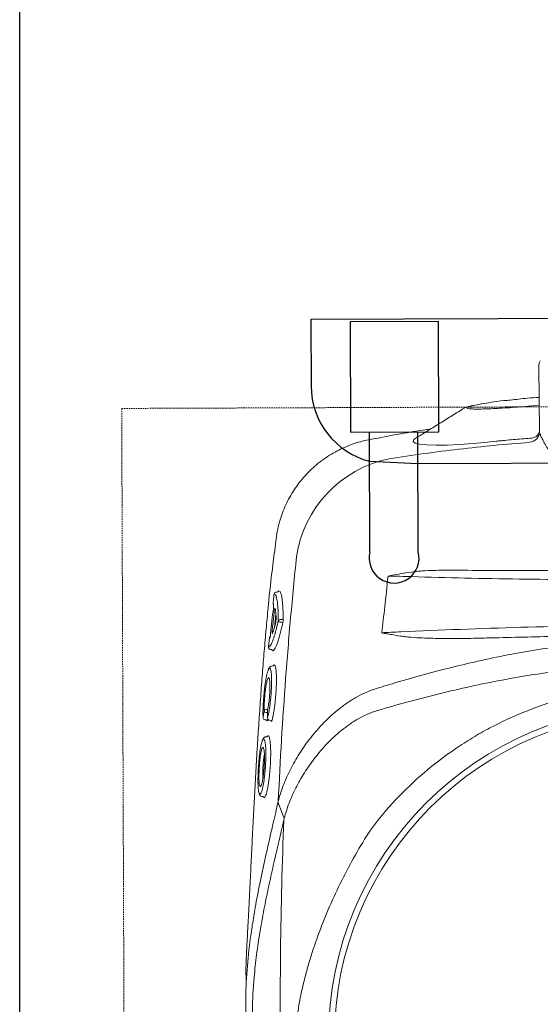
# Model space of a CAD drawing. Header units: inches. Extents: x 1703 to 137267, y -37098 to 14102.
# Tile 98 of 139: x 93651 to 93818, y 7803 to 8118. Entities that reach past the tile are written whole.
import ezdxf

# ---------------------------------------------------------------- set-up
doc = ezdxf.new("R2010")
doc.units = ezdxf.units.IN
doc.header["$MEASUREMENT"] = 0
doc.linetypes.add('11aa1PB-bd$0$11aa1PB-af$0$TRATTEGGIATA', pattern=[0.75, 0.5, -0.25])
doc.layers.add('CKD Equipments', color=252, linetype='Continuous', lineweight=0)
doc.layers.add('FAINTEQUIP', color=252, linetype='Continuous', lineweight=0)
doc.layers.add('elevation line', color=1, linetype='Continuous')
doc.layers.add('EQUIPMENT', color=1, linetype='Continuous')

# ---------------------------------------------------------------- blocks, each defined once
blk = doc.blocks.new('G$C62143A14')
at = {"linetype": 'Continuous', "lineweight": 0}
for p, q in [((133.76, 441.62), (133.99, 420.82)), ((113.93, 429.31), (112.94, 429.15)), ((130.32, 428.9), (133.9, 429.19)), ((79.21, 418.06), (79.21, 418.06)), ((49.55, 386.51), (49, 381.81)), ((49.57, 386.5), (49.57, 386.51)), ((49.39, 369.29), (49.5, 369.31)), ((50.37, 369.67), (50.78, 369.47)), ((48.88, 368.7), (48.87, 368.69)), ((49.44, 362.37), (48.95, 357.79)), ((50.85, 360.49), (51.48, 360.49)), ((51.33, 359.64), (50.86, 359.63)), ((47.71, 350.93), (47.62, 350.94)), ((47.68, 350.93), (48.05, 350.9)), ((48.57, 345.63), (48.03, 345.57)), ((45.34, 329.13), (45.33, 329.04)), ((45.95, 328.38), (46.32, 328.34)), ((46.82, 328.73), (46.75, 328.33)), ((46.79, 328.96), (46.78, 328.89)), ((47.41, 328.22), (47.77, 328.17)), ((46.65, 322.92), (46.12, 322.87)), ((44.97, 303.8), (45.36, 303.77)), ((45.65, 303.41), (45.51, 303.55)), ((45.8, 303.47), (45.65, 303.41)), ((49.57, 299.48), (50.21, 302.26))]:
    blk.add_line(p, q, dxfattribs=at)
at = {"linetype": 'Continuous', "lineweight": 0, "flags": 128}
for points in [[(94.26, 418.59), (93.66, 418.2), (93.46, 417.59), (94.13, 417.09), (95.62, 416.73), (97.89, 416.49), (100.81, 416.39), (104.33, 416.43), (108.32, 416.6), (112.67, 416.91), (116.39, 417.25), (120.19, 417.68), (120.19, 417.68), (120.19, 417.68)], [(50.36, 301.27), (50.36, 301.27), (50.36, 301.27)], [(51.87, 297.29), (51.12, 299.29), (50.37, 301.26)]]:
    blk.add_lwpolyline(points, dxfattribs=at)
at = {"linetype": 'Continuous', "lineweight": 0}
for radius in [106.93, 105]:
    blk.add_circle((173.18, 226), radius, dxfattribs=at)
for centre, radius, start, end in [((137.26, 441.66), 3.5, 149.6525, 180.6162), ((130.52, 420.79), 3.47, 274.6644, 0.6066), ((131.16, 421.56), 2.92, 266.0995, 345.287), ((93.4, 375.11), 37.74, 101.688, 171.5562), ((49.57, 368.62), 0.7, 105.1816, 173.5015), ((49.57, 368.62), 0.695, 105.2693, 173.8356), ((49.23, 365.55), 0.7, 173.3804, 218.7703), ((50.81, 359.83), 0.662, 86.742, 152.268), ((50.9, 360.34), 0.71, 196.8739, 266.2326), ((51.49, 360.82), 0.331, 266.795, 332.1856), ((51.31, 359.28), 0.355, 16.969, 86.1806), ((48.04, 354.42), 0.696, 128.4109, 174.5774), ((47.76, 351.62), 0.697, 174.0499, 258.4519), ((46.34, 331.01), 0.662, 90.4906, 162.5797), ((46.03, 329.07), 0.7, 182.9235, 263.468), ((46.36, 331.4), 0.685, 195.9711, 268.143), ((47.48, 328.91), 0.7, 181.8037, 263.5226)]:
    blk.add_arc(centre, radius, start, end, dxfattribs=at)
for points, knots in [([(124.61, 430.86), (123.92, 430.81), (120.23, 430.56), (116.76, 429.87), (113.93, 429.31)], [0, 0, 0, 0, 0.187713, 1, 1, 1, 1]), ([(133.87, 431.73), (132.61, 431.65), (129.52, 431.46), (126.44, 431.07), (124.61, 430.84)], [0, 0, 0, 0, 0.406128, 1, 1, 1, 1]), ([(109.39, 428.05), (108.12, 427.23), (105.58, 425.64), (101.69, 423.22), (97.89, 420.88), (95.41, 419.35), (94.24, 418.63)], [0, 0, 0, 0, 0.253353, 0.510138, 0.769176, 1, 1, 1, 1]), ([(112.72, 429.1), (112.54, 429.08), (112.03, 428.98), (111.21, 428.78), (110.45, 428.55), (109.86, 428.32), (109.52, 428.12), (109.39, 428.05)], [0, 0, 0, 0, 0.100787, 0.407598, 0.731303, 0.895894, 1, 1, 1, 1]), ([(112.94, 429.15), (112.46, 429.05), (111.51, 428.84), (110.75, 428.57), (110.53, 428.34), (110.88, 428.16), (111.82, 428.04), (113.29, 427.99), (115.28, 427.99), (117.7, 428.06), (120.5, 428.19), (123.59, 428.37), (126.9, 428.61), (129.18, 428.8), (130.32, 428.9)], [0, 0, 0, 0, 0.082617, 0.165235, 0.248974, 0.332713, 0.416293, 0.499873, 0.583402, 0.66693, 0.750192, 0.833453, 0.916727, 1, 1, 1, 1]), ([(99.02, 421.57), (97.86, 421.41), (91.22, 420.48), (84.64, 419.17), (79.21, 418.1)], [0, 0, 0, 0, 0.174606, 1, 1, 1, 1]), ([(133.99, 420.82), (134, 420.37), (134.2, 419.77), (134.72, 418.63), (134.93, 418.21), (135.3, 417.53), (135.44, 417.29), (135.72, 416.8), (135.87, 416.55), (136.64, 415.25), (137.37, 414.09), (138.58, 412.21), (139, 411.55), (139.88, 410.19), (140.34, 409.49), (141.72, 407.33), (142.68, 405.82), (144.62, 402.65), (145.6, 400.98), (147.49, 397.46), (148.39, 395.64), (149.56, 392.78), (149.93, 391.81), (150.58, 389.81), (150.87, 388.79), (151.1, 387.73)], [0, 0, 0, 0, 0.125, 0.125, 0.1875, 0.1875, 0.21875, 0.21875, 0.25, 0.25, 0.375, 0.375, 0.4375, 0.4375, 0.5, 0.5, 0.625, 0.625, 0.75, 0.75, 0.875, 0.875, 0.9375, 0.9375, 1, 1, 1, 1]), ([(79.19, 418.13), (79.18, 418.13), (78.27, 417.99), (76.52, 417.53), (73.94, 416.74), (71.43, 415.74), (68.99, 414.57), (66.56, 413.17), (64.18, 411.55), (61.88, 409.7), (59.76, 407.69), (57.83, 405.55), (56.09, 403.3), (54.54, 400.95), (53.19, 398.52), (52.04, 396.03), (51.09, 393.49), (50.34, 390.91), (49.81, 388.58), (49.62, 387.11), (49.54, 386.51)], [0, 0, 0, 0, 0.001134, 0.05921, 0.117416, 0.175724, 0.234114, 0.292568, 0.357035, 0.420781, 0.483687, 0.545808, 0.607185, 0.667848, 0.727816, 0.787098, 0.845698, 0.903609, 0.960817, 1, 1, 1, 1]), ([(85.76, 412.06), (89.48, 412.63), (96.91, 413.75), (108.15, 415.16), (119.44, 416.38), (127.01, 417.01), (130.8, 417.33)], [0, 0, 0, 0, 0.249615, 0.499229, 0.749615, 1, 1, 1, 1]), ([(120.19, 417.68), (120.42, 417.7), (120.64, 417.73), (121.09, 417.77), (121.76, 417.84), (123.33, 417.99), (124.68, 418.11), (127.37, 418.36), (129.17, 418.51), (130.97, 418.65)], [0, 0, 0, 0, 0.0625, 0.0625, 0.125, 0.25, 0.5, 0.5, 1, 1, 1, 1]), ([(120.19, 417.68), (120.19, 417.68), (120.19, 417.68), (120.19, 417.68), (120.19, 417.68), (120.19, 417.68), (120.19, 417.68)], [0.00000000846, 0.00000000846, 0.00000000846, 0.00000000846, 0.000000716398, 0.000000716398, 0.000000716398, 0.000001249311, 0.000001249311, 0.000001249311, 0.000001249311]), ([(120.19, 417.68), (120.19, 417.68), (120.19, 417.68), (120.19, 417.68), (120.19, 417.68), (120.19, 417.68)], [0, 0, 0, 0, 0.051824, 0.658198, 1, 1, 1, 1]), ([(48.93, 381.81), (48.6, 379.21), (47.9, 373.59), (47.04, 365.37), (46.3, 357.46), (45.69, 350.42), (45.11, 343.22), (44.57, 335.88), (44.05, 328.44), (43.55, 320.81), (43.08, 313.03), (42.64, 305.12), (42.26, 298.03), (41.95, 291.8), (41.68, 286.4), (41.42, 281.01), (41.15, 275.42), (40.92, 270.71), (40.72, 266.92), (40.56, 263.77), (40.38, 260.45), (40.21, 257.38), (40.08, 254.83), (39.98, 252.7), (39.9, 250.79), (39.84, 248.9), (39.83, 247.83), (39.91, 243.32)], [0, 0, 0, 0, 0.063316, 0.137046, 0.187379, 0.237747, 0.288072, 0.337874, 0.387718, 0.437523, 0.488782, 0.540075, 0.591317, 0.625909, 0.660493, 0.695746, 0.730982, 0.771161, 0.791716, 0.812265, 0.841912, 0.872106, 0.896195, 0.920292, 0.944907, 0.969526, 1, 1, 1, 1]), ([(50.21, 302.26), (50.81, 315.39), (51.6, 328.49), (53.06, 348.08), (53.59, 354.61), (54.76, 367.64), (55.39, 374.15), (56.07, 380.65)], [0, 0, 0, 0, 0.5, 0.5, 0.75, 0.75, 1, 1, 1, 1]), ([(92.96, 375.75), (93.53, 375.83), (94.1, 375.9), (95.25, 376.01), (95.82, 376.05), (97.55, 376.17), (98.7, 376.22), (102.15, 376.32), (104.46, 376.33), (106.77, 376.32)], [0, 0, 0, 0, 0.125, 0.125, 0.25, 0.25, 0.5, 0.5, 1, 1, 1, 1]), ([(106.77, 376.32), (114.3, 376.26), (121.85, 376.22), (136.97, 376.2), (144.55, 376.21), (152.13, 376.25)], [0, 0, 0, 0, 0.5, 0.5, 1, 1, 1, 1]), ([(162.82, 373.38), (156.9, 373.34), (151, 373.33), (139.22, 373.37), (133.34, 373.42), (121.64, 373.56), (115.82, 373.67), (104.29, 373.93), (98.57, 374.08), (92.89, 374.27)], [0, 0, 0, 0, 0.25, 0.25, 0.5, 0.5, 0.75, 0.75, 1, 1, 1, 1]), ([(50.1, 369.38), (50.05, 369.37), (49.84, 369.35), (49.64, 369.33), (49.5, 369.31)], [0, 0, 0, 0, 0.205831, 1, 1, 1, 1]), ([(50.29, 369.5), (50.29, 369.5), (50.29, 369.5), (50.29, 369.49), (50.28, 369.48), (50.23, 369.43), (50.15, 369.38), (50.1, 369.38), (50.1, 369.38)], [0, 0, 0, 0, 0.014276, 0.209132, 0.380371, 0.579352, 0.841929, 1, 1, 1, 1]), ([(50.29, 369.5), (50.3, 369.54), (50.33, 369.64), (50.35, 369.66), (50.37, 369.67)], [0, 0, 0, 0, 0.370215, 1, 1, 1, 1]), ([(50.78, 369.47), (50.91, 369.23), (51.16, 368.75), (51.45, 367.18), (51.6, 365.66), (51.7, 364.15), (51.76, 362.77), (51.78, 361.37), (51.79, 360.67)], [0, 0, 0, 0, 0.21968, 0.439192, 0.658685, 0.696773, 0.849384, 1, 1, 1, 1]), ([(48.88, 368.7), (48.82, 368.23), (48.77, 367.77), (48.72, 367.3), (48.66, 366.75), (48.59, 366.19), (48.53, 365.63)], [0, 0, 0, 0, 0.002, 0.002, 0.002, 0.004411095, 0.004411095, 0.004411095, 0.004411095]), ([(49.6, 367.67), (49.59, 367.74), (49.53, 368), (49.39, 368.32), (49.17, 368.7), (48.97, 368.7), (48.88, 368.7)], [0, 0, 0, 0, 0.074197, 0.28708, 0.641001, 1, 1, 1, 1]), ([(50.22, 360.13), (50.21, 360.96), (50.19, 362.64), (50.06, 364.8), (49.87, 366.58), (49.69, 367.32), (49.6, 367.67)], [0, 0, 0, 0, 0.240852, 0.487107, 0.75984, 1, 1, 1, 1]), ([(48.64, 365.54), (48.66, 365.53), (48.67, 365.47), (48.69, 365.36), (48.69, 365.31), (48.69, 365.21), (48.69, 365.15), (48.69, 365.02), (48.69, 364.96), (48.68, 364.81), (48.68, 364.74), (48.66, 364.5), (48.65, 364.33), (48.63, 364.16)], [0, 0, 0, 0, 0.25, 0.25, 0.375, 0.375, 0.5, 0.5, 0.625, 0.625, 0.75, 0.75, 1, 1, 1, 1]), ([(48.84, 362.72), (48.86, 362.83), (48.87, 362.94), (48.9, 363.16), (48.92, 363.26), (48.95, 363.45), (48.97, 363.55), (49.01, 363.71), (49.02, 363.78), (49.08, 363.96), (49.11, 364.04), (49.16, 364.08), (49.17, 364.08), (49.2, 364.05), (49.21, 364.03), (49.21, 363.99)], [0, 0, 0, 0, 0.125, 0.125, 0.25, 0.25, 0.375, 0.375, 0.5, 0.5, 0.75, 0.75, 0.875, 0.875, 1, 1, 1, 1]), ([(49.21, 363.99), (49.25, 363.83), (49.29, 363.65), (49.35, 363.26), (49.38, 363.04), (49.45, 362.33), (49.49, 361.79), (49.52, 361.18)], [0, 0, 0, 0, 0.25, 0.25, 0.5, 0.5, 1, 1, 1, 1]), ([(48.01, 352.76), (48.15, 353.07), (48.49, 353.78), (49.05, 355.5), (49.64, 357.64), (50.03, 359.3), (50.22, 360.13)], [0, 0, 0, 0, 0.220226, 0.504612, 0.749666, 1, 1, 1, 1]), ([(48.27, 357.44), (48.32, 357.9), (48.37, 358.37), (48.42, 358.83), (48.56, 360.13), (48.7, 361.42), (48.84, 362.72)], [0, 0, 0, 0, 0.002, 0.002, 0.002, 0.00758254, 0.00758254, 0.00758254, 0.00758254]), ([(49.52, 361.18), (49.52, 361.11), (49.52, 361.04), (49.52, 360.88), (49.52, 360.79), (49.51, 360.61), (49.5, 360.52), (49.49, 360.32), (49.48, 360.23), (49.46, 360.03), (49.45, 359.93), (49.42, 359.74), (49.41, 359.64), (49.38, 359.46), (49.36, 359.38), (49.33, 359.22), (49.31, 359.14), (49.3, 359.08)], [0, 0, 0, 0, 0.125, 0.125, 0.25, 0.25, 0.375, 0.375, 0.5, 0.5, 0.625, 0.625, 0.75, 0.75, 0.875, 0.875, 1, 1, 1, 1]), ([(51.79, 360.67), (51.79, 360.58), (51.79, 360.47), (51.77, 360.25), (51.76, 360.14), (51.74, 359.91), (51.72, 359.79), (51.69, 359.58), (51.67, 359.48), (51.65, 359.39)], [0, 0, 0, 0, 0.25, 0.25, 0.5, 0.5, 0.75, 0.75, 1, 1, 1, 1]), ([(48.36, 356.13), (48.33, 356.05), (48.29, 356.03), (48.26, 356.07), (48.25, 356.1), (48.23, 356.17), (48.22, 356.23), (48.22, 356.36), (48.21, 356.43), (48.21, 356.6), (48.22, 356.69), (48.22, 356.89), (48.23, 357), (48.25, 357.22), (48.26, 357.33), (48.27, 357.44)], [0, 0, 0, 0, 0.25, 0.25, 0.375, 0.375, 0.5, 0.5, 0.625, 0.625, 0.75, 0.75, 0.875, 0.875, 1, 1, 1, 1]), ([(51.65, 359.39), (51.61, 359.21), (51.57, 359.04), (51.49, 358.69), (51.37, 358.18), (51.25, 357.69), (51.02, 356.75), (50.86, 356.15), (50.56, 355.04), (50.4, 354.53), (50.1, 353.57), (49.95, 353.14), (49.52, 351.99), (49.25, 351.42), (48.94, 350.94), (48.88, 350.86), (48.76, 350.72), (48.7, 350.66), (48.53, 350.54), (48.43, 350.5), (48.33, 350.52)], [0, 0, 0, 0, 0.03125, 0.03125, 0.0625, 0.125, 0.125, 0.25, 0.25, 0.375, 0.375, 0.5, 0.5, 0.75, 0.75, 0.8125, 0.8125, 0.875, 0.875, 1, 1, 1, 1]), ([(49.3, 359.08), (49.22, 358.75), (49.13, 358.45), (48.97, 357.88), (48.89, 357.61), (48.66, 356.87), (48.5, 356.46), (48.36, 356.13)], [0, 0, 0, 0, 0.25, 0.25, 0.5, 0.5, 1, 1, 1, 1]), ([(89.48, 356.56), (102.2, 357.15), (115.02, 357.64), (140.91, 358.4), (153.96, 358.68), (167.14, 358.84)], [0, 0, 0, 0, 0.5, 0.5, 1, 1, 1, 1]), ([(47.35, 354.48), (47.3, 354.02), (47.25, 353.55), (47.21, 353.09), (47.16, 352.63), (47.11, 352.16), (47.07, 351.7)], [0, 0, 0, 0, 0.002, 0.002, 0.002, 0.003999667, 0.003999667, 0.003999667, 0.003999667]), ([(47.76, 355.99), (47.74, 355.82), (47.72, 355.65), (47.69, 355.41), (47.68, 355.33), (47.65, 355.19), (47.64, 355.12), (47.61, 354.99), (47.6, 354.93), (47.57, 354.82), (47.56, 354.77), (47.52, 354.65), (47.5, 354.6), (47.48, 354.58)], [0, 0, 0, 0, 0.25, 0.25, 0.375, 0.375, 0.5, 0.5, 0.625, 0.625, 0.75, 0.75, 1, 1, 1, 1]), ([(82.05, 338.49), (88.31, 340.43), (94.62, 342.26), (104.17, 344.77), (107.37, 345.57), (113.78, 347.08), (117, 347.79), (126.68, 349.77), (133.19, 350.9), (143.02, 352.25), (146.31, 352.64), (152.9, 353.29), (156.2, 353.56), (159.5, 353.76)], [0, 0, 0, 0, 0.25, 0.25, 0.375, 0.375, 0.5, 0.5, 0.75, 0.75, 0.875, 0.875, 1, 1, 1, 1]), ([(83.55, 356.23), (83.51, 356.25), (83.46, 356.26), (83.42, 356.27), (83.41, 356.28), (83.41, 356.28), (83.4, 356.28)], [0, 0, 0, 0, 0.0001941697, 0.0001941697, 0.0001941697, 0.0002311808, 0.0002311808, 0.0002311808, 0.0002311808]), ([(89.45, 355.2), (88.46, 355.35), (87.48, 355.52), (86, 355.77), (85.51, 355.86), (84.77, 355.99), (84.53, 356.03), (84.16, 356.1), (84.04, 356.13), (83.85, 356.16), (83.79, 356.17), (83.67, 356.2), (83.61, 356.21), (83.55, 356.23)], [0, 0, 0, 0, 0.5, 0.5, 0.75, 0.75, 0.875, 0.875, 0.9375, 0.9375, 0.96875, 0.96875, 1, 1, 1, 1]), ([(117.12, 354.6), (114.8, 354.54), (112.49, 354.49), (107.86, 354.43), (105.55, 354.42), (100.93, 354.46), (98.63, 354.5), (95.17, 354.66), (94.02, 354.72), (92.3, 354.86), (91.73, 354.91), (90.59, 355.04), (90.02, 355.11), (89.45, 355.2)], [0, 0, 0, 0, 0.25, 0.25, 0.5, 0.5, 0.75, 0.75, 0.875, 0.875, 0.9375, 0.9375, 1, 1, 1, 1]), ([(158.9, 355.44), (151.92, 355.34), (144.94, 355.22), (131.01, 354.94), (124.06, 354.78), (117.12, 354.6)], [0, 0, 0, 0, 0.5, 0.5, 1, 1, 1, 1]), ([(47.07, 351.7), (47.19, 351.73), (47.44, 351.79), (47.76, 352.19), (47.97, 352.67), (48.01, 352.76)], [0, 0, 0, 0, 0.4433, 0.896253, 1, 1, 1, 1]), ([(48.05, 350.9), (48.08, 350.89), (48.15, 350.88), (48.22, 350.82), (48.27, 350.76), (48.29, 350.71), (48.29, 350.69), (48.29, 350.69), (48.29, 350.69)], [0, 0, 0, 0, 0.175463, 0.400939, 0.589495, 0.747071, 0.890518, 1, 1, 1, 1]), ([(48.33, 350.52), (48.33, 350.53), (48.31, 350.55), (48.29, 350.61), (48.29, 350.69), (48.29, 350.69)], [0, 0, 0, 0, 0.3650586, 0.9797373, 1, 1, 1, 1]), ([(47.01, 344.4), (46.98, 344.33), (46.88, 344.11), (46.69, 343.49), (46.46, 342.54), (46.24, 341.39), (46.03, 340.08), (45.84, 338.67), (45.67, 337.16), (45.53, 335.62), (45.42, 334.09), (45.34, 332.62), (45.3, 331.25), (45.3, 330.07), (45.32, 329.43), (45.34, 329.13)], [0, 0, 0, 0, 0.034967, 0.11668, 0.198521, 0.28284, 0.363401, 0.446271, 0.52675, 0.609595, 0.689692, 0.772207, 0.85087, 0.93183, 1, 1, 1, 1]), ([(46.79, 328.96), (46.87, 329.3), (47.03, 330), (47.26, 331.25), (47.48, 332.65), (47.66, 334.12), (47.82, 335.66), (47.94, 337.19), (48.02, 338.69), (48.07, 340.09), (48.07, 341.38), (48.03, 342.5), (47.95, 343.44), (47.87, 344.05), (47.8, 344.27), (47.79, 344.33)], [0, 0, 0, 0, 0.081121, 0.164592, 0.245691, 0.329206, 0.409093, 0.49132, 0.570813, 0.652715, 0.73066, 0.81084, 0.889237, 0.969944, 1, 1, 1, 1]), ([(48.03, 345.57), (47.98, 345.55), (47.79, 345.55), (47.54, 345.37), (47.32, 345.13), (47.17, 344.9), (47.09, 344.69), (47.01, 344.4)], [0, 0, 0, 0, 0.085263, 0.298133, 0.53129, 0.85157, 1, 1, 1, 1]), ([(47.79, 344.33), (47.76, 344.44), (47.68, 344.73), (47.54, 344.94), (47.34, 344.96), (47.17, 344.77), (47.05, 344.49), (47.01, 344.4)], [0, 0, 0, 0, 0.142974, 0.381895, 0.621008, 0.867279, 1, 1, 1, 1]), ([(49.13, 345.73), (49.16, 345.68), (49.25, 345.55), (49.38, 345.02), (49.51, 344.18), (49.59, 343.09), (49.63, 341.8), (49.62, 340.35), (49.57, 338.78), (49.47, 337.13), (49.34, 335.45), (49.17, 333.78), (48.96, 332.16), (48.73, 330.64), (48.47, 329.22), (48.28, 328.43), (48.19, 328.03)], [0, 0, 0, 0, 0.036944, 0.111064, 0.185167, 0.25898, 0.332797, 0.405887, 0.478972, 0.551758, 0.624553, 0.69822, 0.771885, 0.845998, 0.920119, 1, 1, 1, 1]), ([(48.57, 345.63), (48.57, 345.63), (48.63, 345.76), (48.69, 345.8), (48.74, 345.83)], [0, 0, 0, 0, 0.031421, 1, 1, 1, 1]), ([(48.74, 345.83), (48.76, 345.86), (48.87, 345.99), (49, 345.97), (49.09, 345.79), (49.13, 345.73)], [0, 0, 0, 0, 0.160118, 0.714475, 1, 1, 1, 1]), ([(162.9, 345.95), (156.01, 345.65), (149.15, 345.08), (138.9, 343.85), (135.48, 343.38), (128.69, 342.33), (125.3, 341.74), (115.17, 339.84), (108.47, 338.36), (98.51, 335.9), (95.2, 335.04), (88.61, 333.25), (85.33, 332.31), (82.06, 331.35)], [0, 0, 0, 0, 0.25, 0.25, 0.375, 0.375, 0.5, 0.5, 0.75, 0.75, 0.875, 0.875, 1, 1, 1, 1]), ([(45.71, 331.21), (45.69, 331.75), (45.67, 332.78), (45.76, 334.81), (45.94, 336.87), (46.19, 338.84), (46.49, 340.42), (46.71, 341.33), (46.82, 341.49), (46.83, 341.5)], [0, 0, 0, 0, 0.170858, 0.332147, 0.492014, 0.656195, 0.819988, 0.986588, 1, 1, 1, 1]), ([(47.35, 341.5), (47.4, 341.27), (47.51, 340.77), (47.56, 339.28), (47.52, 337.42), (47.37, 335.36), (47.13, 333.35), (46.9, 331.99), (46.76, 331.38), (46.73, 331.23)], [0, 0, 0, 0, 0.140566, 0.301933, 0.463305, 0.622013, 0.785773, 0.94855, 1, 1, 1, 1]), ([(46.83, 341.5), (46.92, 341.67), (47.11, 342.02), (47.29, 341.92), (47.35, 341.55), (47.35, 341.5)], [0, 0, 0, 0, 0.4462454, 0.9349282, 1, 1, 1, 1]), ([(50.2, 302.21), (50.41, 303.06), (50.64, 303.91), (51.18, 305.63), (51.48, 306.49), (52.46, 309.06), (53.22, 310.78), (54.96, 314.19), (55.94, 315.9), (57.56, 318.43), (58.13, 319.28), (59.03, 320.54), (59.34, 320.96), (59.96, 321.8), (60.29, 322.21), (61.93, 324.29), (63.33, 325.9), (66.37, 329.01), (68, 330.49), (70.64, 332.59), (71.56, 333.27), (73.48, 334.56), (74.47, 335.17), (76.51, 336.3), (77.56, 336.82), (79.2, 337.51), (79.75, 337.73), (80.6, 338.03), (80.88, 338.13), (81.46, 338.31), (81.75, 338.4), (82.04, 338.48)], [0, 0, 0, 0, 0.0625, 0.0625, 0.125, 0.125, 0.25, 0.25, 0.375, 0.375, 0.4375, 0.4375, 0.46875, 0.46875, 0.5, 0.5, 0.625, 0.625, 0.75, 0.75, 0.8125, 0.8125, 0.875, 0.875, 0.9375, 0.9375, 0.96875, 0.96875, 0.984375, 0.984375, 1, 1, 1, 1]), ([(79.75, 293.03), (82.31, 296.45), (85.04, 299.7), (90.82, 305.84), (93.86, 308.74), (100.26, 314.21), (103.61, 316.77), (108.01, 319.76), (108.9, 320.35), (110.69, 321.5), (111.6, 322.06), (114.34, 323.72), (116.19, 324.76), (121.81, 327.74), (125.65, 329.52), (133.49, 332.64), (137.5, 334), (142.63, 335.43), (143.66, 335.7), (145.73, 336.21), (146.78, 336.46), (149.91, 337.15), (152, 337.55), (158.29, 338.58), (162.49, 339.04), (166.97, 339.32)], [0, 0, 0, 0, 0.125, 0.125, 0.25, 0.25, 0.375, 0.375, 0.40625, 0.40625, 0.4375, 0.4375, 0.5, 0.5, 0.625, 0.625, 0.75, 0.75, 0.78125, 0.78125, 0.8125, 0.8125, 0.875, 0.875, 1, 1, 1, 1]), ([(46.33, 331.68), (46.41, 331.68), (46.49, 331.68), (46.57, 331.68), (46.69, 331.69), (46.81, 331.69), (46.83, 331.69)], [0.0007933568, 0.0007933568, 0.0007933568, 0.0007933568, 0.0011395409, 0.0011395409, 0.0011395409, 0.0016472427, 0.0016472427, 0.0016472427, 0.0016472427]), ([(45.34, 329.13), (45.4, 329.49), (45.46, 329.84), (45.52, 330.2), (45.58, 330.54), (45.64, 330.87), (45.71, 331.21)], [0, 0, 0, 0, 0.002000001, 0.002000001, 0.002000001, 0.003901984, 0.003901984, 0.003901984, 0.003901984]), ([(46.32, 328.34), (46.36, 328.33), (46.44, 328.31), (46.52, 328.25), (46.56, 328.19), (46.57, 328.18), (46.57, 328.17), (46.57, 328.17), (46.57, 328.16)], [0, 0, 0, 0, 0.254985, 0.463826, 0.637296, 0.783337, 0.926867, 1, 1, 1, 1]), ([(46.74, 330.72), (46.69, 330.72), (46.56, 330.72), (46.42, 330.72), (46.34, 330.72)], [0, 0, 0, 0, 0.397181, 1, 1, 1, 1]), ([(46.75, 328.33), (46.73, 328.23), (46.71, 328.14), (46.67, 328.01), (46.66, 327.97), (46.63, 327.96), (46.62, 327.96), (46.61, 327.98), (46.6, 327.99), (46.59, 328.04), (46.58, 328.07), (46.58, 328.14), (46.58, 328.15), (46.57, 328.16)], [0, 0, 0, 0, 0.25, 0.25, 0.5, 0.5, 0.625, 0.625, 0.75, 0.75, 0.875, 0.875, 1, 1, 1, 1]), ([(46.73, 331.23), (46.74, 330.87), (46.75, 330.51), (46.76, 330.15), (46.77, 329.75), (46.78, 329.36), (46.79, 328.96)], [0, 0, 0, 0, 0.002000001, 0.002000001, 0.002000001, 0.004171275, 0.004171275, 0.004171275, 0.004171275]), ([(81.91, 331.3), (81.36, 331.14), (80.83, 330.96), (79.77, 330.57), (79.26, 330.35), (77.73, 329.68), (76.75, 329.18), (75.33, 328.37), (74.86, 328.09), (73.94, 327.5), (73.48, 327.2), (72.15, 326.27), (71.29, 325.63), (68.84, 323.63), (67.32, 322.21), (64.5, 319.27), (63.18, 317.74), (60.74, 314.58), (59.62, 312.99), (57.58, 309.77), (56.66, 308.15), (55.43, 305.71), (55.04, 304.9), (54.31, 303.27), (53.97, 302.45), (53.04, 300), (52.53, 298.38), (52.13, 296.78)], [0, 0, 0, 0, 0.03125, 0.03125, 0.0625, 0.0625, 0.125, 0.125, 0.15625, 0.15625, 0.1875, 0.1875, 0.25, 0.25, 0.375, 0.375, 0.5, 0.5, 0.625, 0.625, 0.75, 0.75, 0.8125, 0.8125, 0.875, 0.875, 1, 1, 1, 1]), ([(47.77, 328.17), (47.78, 328.17), (47.82, 328.17), (47.9, 328.14), (47.97, 328.08), (48.01, 328.02), (48.01, 328), (48.01, 327.99), (48.01, 327.99)], [0, 0, 0, 0, 0.005493, 0.289143, 0.515025, 0.705708, 0.87243, 1, 1, 1, 1]), ([(48.19, 328.03), (48.18, 327.98), (48.15, 327.87), (48.1, 327.78), (48.05, 327.81), (48.02, 327.89), (48.01, 327.98), (48.01, 327.99)], [0, 0, 0, 0, 0.170931, 0.43557, 0.700344, 0.964272, 1, 1, 1, 1]), ([(46.12, 322.87), (46.08, 322.84), (45.89, 322.85), (45.64, 322.67), (45.42, 322.43), (45.27, 322.2), (45.19, 321.99), (45.11, 321.69)], [0, 0, 0, 0, 0.0760045, 0.2920195, 0.5221541, 0.8303026, 1, 1, 1, 1]), ([(45.89, 321.6), (45.87, 321.66), (45.81, 321.92), (45.67, 322.18), (45.47, 322.26), (45.28, 322.08), (45.16, 321.8), (45.11, 321.69)], [0, 0, 0, 0, 0.074975, 0.308763, 0.600633, 0.840221, 1, 1, 1, 1]), ([(47.15, 323.14), (47.22, 323.01), (47.36, 322.78), (47.52, 322.03), (47.64, 321.1), (47.73, 319.94), (47.78, 318.6), (47.78, 317.11), (47.75, 315.53), (47.67, 313.89), (47.55, 312.24), (47.4, 310.61), (47.22, 309.05), (47.01, 307.61), (46.77, 306.32), (46.53, 305.23), (46.28, 304.37), (46.03, 303.74), (45.88, 303.56), (45.8, 303.47)], [0, 0, 0, 0, 0.066966, 0.12566, 0.184351, 0.242449, 0.30055, 0.358196, 0.415842, 0.473121, 0.530398, 0.588231, 0.646066, 0.704525, 0.762985, 0.822038, 0.881088, 0.940546, 1, 1, 1, 1]), ([(46.65, 322.92), (46.66, 322.94), (46.72, 323.08), (46.78, 323.12), (46.83, 323.14)], [0, 0, 0, 0, 0.269637, 1, 1, 1, 1]), ([(46.83, 323.14), (46.86, 323.17), (46.97, 323.31), (47.07, 323.21), (47.15, 323.14)], [0, 0, 0, 0, 0.258674, 1, 1, 1, 1]), ([(45.11, 321.69), (45.09, 321.64), (45, 321.45), (44.84, 320.86), (44.63, 319.96), (44.44, 318.85), (44.25, 317.58), (44.09, 316.19), (43.95, 314.73), (43.84, 313.22), (43.76, 311.73), (43.71, 310.29), (43.69, 308.94), (43.71, 307.72), (43.77, 306.65), (43.85, 305.81), (43.93, 305.27), (43.99, 305.12), (44, 305.09)], [0, 0, 0, 0, 0.023226, 0.092931, 0.162639, 0.232676, 0.302714, 0.372201, 0.441684, 0.510683, 0.579678, 0.648044, 0.716408, 0.784299, 0.852186, 0.919822, 0.987451, 1, 1, 1, 1]), ([(44.19, 307.56), (44.18, 307.58), (44.1, 307.78), (44.03, 308.8), (43.99, 310.49), (44.06, 312.55), (44.21, 314.67), (44.44, 316.66), (44.72, 318.23), (44.92, 319.03), (45.02, 319.2), (45.03, 319.21)], [0, 0, 0, 0, 0.015121, 0.155418, 0.294804, 0.433435, 0.572075, 0.71203, 0.853105, 0.994782, 1, 1, 1, 1]), ([(45.51, 319.2), (45.57, 319.04), (45.69, 318.64), (45.79, 317.29), (45.81, 315.44), (45.72, 313.35), (45.53, 311.24), (45.28, 309.37), (44.99, 307.95), (44.8, 307.52), (44.72, 307.33)], [0, 0, 0, 0, 0.0984, 0.230543, 0.361452, 0.492139, 0.623641, 0.756097, 0.8899, 1, 1, 1, 1]), ([(44.77, 305.11), (44.81, 305.22), (44.93, 305.5), (45.13, 306.21), (45.35, 307.2), (45.55, 308.37), (45.74, 309.69), (45.91, 311.11), (46.04, 312.6), (46.14, 314.11), (46.21, 315.58), (46.24, 316.99), (46.22, 318.29), (46.18, 319.46), (46.1, 320.44), (46, 321.18), (45.92, 321.48), (45.89, 321.6)], [0, 0, 0, 0, 0.045419, 0.115839, 0.186799, 0.257754, 0.32863, 0.399501, 0.469663, 0.539816, 0.608957, 0.678085, 0.746838, 0.815591, 0.884388, 0.95319, 1, 1, 1, 1]), ([(45.03, 319.21), (45.08, 319.31), (45.23, 319.62), (45.41, 319.65), (45.5, 319.28), (45.51, 319.2)], [0, 0, 0, 0, 0.294516, 0.862877, 1, 1, 1, 1]), ([(45.26, 309.38), (45.24, 309.62), (45.2, 310.29), (45.23, 311.82), (45.32, 313.71), (45.49, 315.53), (45.65, 316.8), (45.75, 317.23), (45.77, 317.32)], [0, 0, 0, 0, 0.1171914, 0.3236173, 0.5316923, 0.7421657, 0.9517971, 1, 1, 1, 1]), ([(44.47, 307), (44.44, 307.01), (44.33, 307.03), (44.25, 307.33), (44.19, 307.56)], [0, 0, 0, 0, 0.26459, 1, 1, 1, 1]), ([(44.72, 307.33), (44.7, 307.27), (44.61, 307.01), (44.53, 307.01), (44.47, 307)], [0, 0, 0, 0, 0.212645, 1, 1, 1, 1]), ([(44, 305.09), (44.04, 304.8), (44.09, 304.57), (44.21, 304.32), (44.42, 304.02), (44.64, 303.9), (44.97, 303.8)], [0, 0, 0, 0, 0.150992, 0.540293, 0.796534, 1, 1, 1, 1]), ([(44, 305.09), (44.04, 304.95), (44.14, 304.63), (44.26, 304.57), (44.32, 304.54)], [0, 0, 0, 0, 0.453626, 1, 1, 1, 1]), ([(44.32, 304.54), (44.44, 304.58), (44.58, 304.62), (44.74, 305.04), (44.77, 305.11)], [0, 0, 0, 0, 0.8365957, 1, 1, 1, 1]), ([(45.51, 303.55), (45.47, 303.56), (45.41, 303.59), (45.37, 303.74), (45.36, 303.77)], [0, 0, 0, 0, 0.735294, 1, 1, 1, 1]), ([(50.2, 302.21), (50.19, 302.14), (50.18, 302.06), (50.17, 301.89), (50.18, 301.81), (50.21, 301.64), (50.23, 301.56), (50.28, 301.41), (50.32, 301.34), (50.36, 301.27)], [0, 0, 0, 0, 0.25, 0.25, 0.5, 0.5, 0.75, 0.75, 1, 1, 1, 1]), ([(50.2, 302.21), (50.2, 302.22), (50.2, 302.22), (50.21, 302.23), (50.21, 302.24), (50.21, 302.25), (50.21, 302.26)], [0, 0, 0, 0, 0.00003361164, 0.00003361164, 0.00003361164, 0.00009841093, 0.00009841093, 0.00009841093, 0.00009841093]), ([(45.6, 147.31), (45.02, 149.63), (44.08, 153.42), (43.14, 158.58), (42.52, 162.49), (42.07, 166.08), (41.78, 169.32), (41.57, 172.51), (41.43, 175.54), (41.32, 178.54), (41.24, 181.43), (41.18, 184.13), (41.11, 187.04), (41.05, 190.57), (40.96, 194.84), (40.86, 199.86), (40.72, 205.12), (40.58, 210.4), (40.42, 215.41), (40.27, 220), (40.12, 224.07), (39.98, 227.69), (39.87, 230.87), (39.8, 233.7), (39.73, 239.01), (39.98, 246.66), (40.84, 255.43), (41.86, 262.6), (42.9, 268.77), (44.25, 275.81), (46, 283.98), (47.78, 291.81), (49.04, 297.24), (49.57, 299.48)], [0, 0, 0, 0, 0.0593635, 0.0971043, 0.1348438, 0.1667324, 0.198607, 0.2201848, 0.2417788, 0.2633349, 0.278122, 0.2929063, 0.3080418, 0.3231723, 0.3441056, 0.3655953, 0.3864814, 0.4080077, 0.4295299, 0.4486306, 0.4683357, 0.4884205, 0.5086324, 0.5289688, 0.5492243, 0.6333183, 0.7152132, 0.756242, 0.7972696, 0.8516973, 0.906117, 0.9611972, 1, 1, 1, 1]), ([(52.02, 296.33), (51.42, 293.79), (50.23, 288.7), (48.59, 281.61), (47.1, 274.85), (45.67, 268), (44.9, 263.56), (44.47, 261.16)], [0, 0, 0, 0, 0.192621, 0.385484, 0.57846, 0.771235, 1, 1, 1, 1]), ([(55.29, 128.94), (54.17, 142.82), (53.27, 156.72), (51.87, 184.59), (51.39, 198.55), (50.98, 219.52), (50.9, 226.52), (50.84, 240.51), (50.86, 247.5), (51.08, 268.46), (51.45, 282.4), (52.02, 296.33)], [0, 0, 0, 0, 0.25, 0.25, 0.5, 0.5, 0.625, 0.625, 0.75, 0.75, 1, 1, 1, 1]), ([(81.21, 156.98), (79.47, 159.59), (77.81, 162.21), (74.65, 167.51), (73.14, 170.18), (70.29, 175.58), (68.94, 178.31), (66.39, 183.83), (65.2, 186.62), (62.96, 192.26), (61.93, 195.1), (60.52, 199.39), (60.07, 200.83), (59.22, 203.72), (58.82, 205.17), (58.08, 208.1), (57.73, 209.57), (57.1, 212.54), (56.82, 214.04), (56.34, 217.05), (56.15, 218.57), (55.94, 220.88), (55.88, 221.66), (55.82, 222.82), (55.8, 223.21), (55.78, 224), (55.77, 224.39), (55.75, 226.36), (55.8, 227.92), (56.02, 230.99), (56.19, 232.52), (56.6, 235.54), (56.85, 237.04), (57.42, 240.02), (57.73, 241.5), (58.42, 244.43), (58.79, 245.89), (59.57, 248.78), (59.98, 250.22), (61.29, 254.51), (62.26, 257.35), (65.39, 265.8), (67.81, 271.36), (71.95, 279.63), (73.4, 282.35), (76.46, 287.74), (78.07, 290.4), (79.75, 293.03)], [0, 0, 0, 0, 0.0625, 0.0625, 0.125, 0.125, 0.1875, 0.1875, 0.25, 0.25, 0.3125, 0.3125, 0.34375, 0.34375, 0.375, 0.375, 0.40625, 0.40625, 0.4375, 0.4375, 0.46875, 0.46875, 0.484375, 0.484375, 0.492187, 0.492187, 0.5, 0.5, 0.53125, 0.53125, 0.5625, 0.5625, 0.59375, 0.59375, 0.625, 0.625, 0.65625, 0.65625, 0.6875, 0.6875, 0.75, 0.75, 0.875, 0.875, 0.9375, 0.9375, 1, 1, 1, 1]), ([(44.47, 261.16), (44.44, 260.98), (43.93, 258.18), (43.23, 253.09), (42.27, 244.62), (41.92, 237.77), (41.88, 232.66), (41.9, 230.93), (41.91, 230.14)], [0, 0, 0, 0, 0.016162, 0.250764, 0.485322, 0.836539, 0.925214, 1, 1, 1, 1])]:
    blk.add_open_spline(points, degree=3, knots=knots, dxfattribs=at)
for points in [[(85.4, 374.43), (87.9, 374.93), (90.42, 375.4), (92.96, 375.75)], [(84.34, 364.56), (84.74, 367.84), (85.09, 371.14), (85.4, 374.43)], [(92.89, 374.27), (90.43, 374.34), (87.93, 374.4), (85.4, 374.43)], [(48.63, 364.16), (48.33, 361.44), (48.04, 358.72), (47.76, 355.99)], [(48.53, 365.63), (48.57, 365.61), (48.61, 365.59), (48.64, 365.54)], [(83.4, 356.28), (83.73, 359.04), (84.04, 361.8), (84.34, 364.56)], [(47.48, 354.58), (47.43, 354.53), (47.39, 354.5), (47.35, 354.48)], [(83.4, 356.28), (85.44, 356.36), (87.47, 356.46), (89.48, 356.56)], [(82.05, 338.49), (82.05, 338.49), (82.04, 338.48), (82.04, 338.48)], [(82.06, 331.35), (82.01, 331.33), (81.96, 331.32), (81.91, 331.3)], [(50.36, 301.27), (50.36, 301.27), (50.36, 301.27), (50.37, 301.26)], [(51.87, 297.29), (52.01, 297.13), (52.1, 296.95), (52.13, 296.78)], [(52.13, 296.78), (52.09, 296.63), (52.06, 296.48), (52.02, 296.33)]]:
    blk.add_open_spline(points, degree=3, dxfattribs=at)
at = {"layer": 'EQUIPMENT'}
for p, q in [((79.6, 382.18), (79.45, 420.64)), ((79.6, 382.18), (79.45, 420.64)), ((79.49, 411.25), (94.99, 410.49)), ((79.49, 411.25), (94.99, 410.49))]:
    blk.add_line(p, q, dxfattribs=at)
blk.add_lwpolyline([(255.93, 413.33, 0.294125), (270.5, 436.14), (270.42, 457.48), (60.67, 456.7), (60.75, 435.36, 0.340822), (79.49, 411.25)], format="xyb", dxfattribs=at)
blk.add_lwpolyline([(255.93, 413.33, 0.294125), (270.5, 436.14), (270.42, 457.48), (60.67, 456.7), (60.75, 435.36, 0.340822), (79.49, 411.25)], format="xyb", dxfattribs=at)
blk.add_lwpolyline([(255.93, 413.33, 0.294125), (270.5, 436.14), (270.42, 457.48), (60.67, 456.7), (60.75, 435.36, 0.340822), (79.49, 411.25)], format="xyb", dxfattribs=at)
blk.add_lwpolyline([(255.93, 413.33, 0.294125), (270.5, 436.14), (270.42, 457.48), (60.67, 456.7), (60.75, 435.36, 0.340822), (79.49, 411.25)], format="xyb", dxfattribs=at)
blk.add_lwpolyline([(255.93, 413.33, 0.294125), (270.5, 436.14), (270.42, 457.48), (60.67, 456.7), (60.75, 435.36, 0.340822), (79.49, 411.25)], format="xyb", dxfattribs=at)
blk.add_lwpolyline([(255.93, 413.33, 0.294125), (270.5, 436.14), (270.42, 457.48), (60.67, 456.7), (60.75, 435.36, 0.340822), (79.49, 411.25)], format="xyb", dxfattribs=at)
blk.add_lwpolyline([(255.93, 413.33, 0.294125), (270.5, 436.14), (270.42, 457.48), (60.67, 456.7), (60.75, 435.36, 0.340822), (79.49, 411.25)], format="xyb", dxfattribs=at)
blk.add_lwpolyline([(255.93, 413.33, 0.294125), (270.5, 436.14), (270.42, 457.48), (60.67, 456.7), (60.75, 435.36, 0.340822), (79.49, 411.25)], format="xyb", dxfattribs=at)
blk.add_lwpolyline([(73.4, 420.62), (101.73, 420.72), (101.6, 456.07), (73.27, 455.96)], close=True, dxfattribs=at)
blk.add_lwpolyline([(73.4, 420.62), (101.73, 420.72), (101.6, 456.07), (73.27, 455.96)], close=True, dxfattribs=at)
blk.add_lwpolyline([(73.4, 420.62), (101.73, 420.72), (101.6, 456.07), (73.27, 455.96)], close=True, dxfattribs=at)
blk.add_lwpolyline([(73.4, 420.62), (101.73, 420.72), (101.6, 456.07), (73.27, 455.96)], close=True, dxfattribs=at)
blk.add_lwpolyline([(73.4, 420.62), (101.73, 420.72), (101.6, 456.07), (73.27, 455.96)], close=True, dxfattribs=at)
blk.add_lwpolyline([(73.4, 420.62), (101.73, 420.72), (101.6, 456.07), (73.27, 455.96)], close=True, dxfattribs=at)
blk.add_lwpolyline([(73.4, 420.62), (101.73, 420.72), (101.6, 456.07), (73.27, 455.96)], close=True, dxfattribs=at)
blk.add_lwpolyline([(73.4, 420.62), (101.73, 420.72), (101.6, 456.07), (73.27, 455.96)], close=True, dxfattribs=at)
for points in [[(95.09, 382.23), (94.95, 420.7)], [(95.09, 382.23), (94.95, 420.7)], [(95.09, 382.23), (94.95, 420.7)], [(95.09, 382.23), (94.95, 420.7)], [(95.09, 382.23), (94.95, 420.7)], [(95.09, 382.23), (94.95, 420.7)], [(95.09, 382.23), (94.95, 420.7)], [(95.09, 382.23), (94.95, 420.7)], [(94.99, 410.49), (154.93, 410.71)], [(94.99, 410.49), (154.93, 410.71)], [(94.99, 410.49), (154.93, 410.71)], [(94.99, 410.49), (154.93, 410.71)], [(94.99, 410.49), (154.93, 410.71)], [(94.99, 410.49), (154.93, 410.71)], [(94.99, 410.49), (154.93, 410.71)], [(94.99, 410.49), (154.93, 410.71)]]:
    blk.add_lwpolyline(points, dxfattribs=at)
blk.add_arc((87.35, 380.22), 8, 165.8268, 14.5999, dxfattribs=at)
blk.add_arc((87.35, 380.22), 8, 165.8268, 14.5999, dxfattribs=at)
blk.add_arc((87.35, 380.22), 8, 165.8268, 14.5999, dxfattribs=at)
blk.add_arc((87.35, 380.22), 8, 165.8268, 14.5999, dxfattribs=at)
blk.add_arc((87.35, 380.22), 8, 165.8268, 14.5999, dxfattribs=at)
blk.add_arc((87.35, 380.22), 8, 165.8268, 14.5999, dxfattribs=at)
blk.add_arc((87.35, 380.22), 8, 165.8268, 14.5999, dxfattribs=at)
blk.add_arc((87.35, 380.22), 8, 165.8268, 14.5999, dxfattribs=at)
at = {"layer": 'FAINTEQUIP', "color": 4, "linetype": '11aa1PB-bd$0$11aa1PB-af$0$TRATTEGGIATA'}
blk.add_lwpolyline([(337, 429.45), (338.5, 25.45), (1.5, 24.2), (0, 428.19), (337, 429.45)], dxfattribs=at)

msp = doc.modelspace()

# ---------------------------------------------------------------- linework, layer by layer
at = {"layer": 'elevation line', "ltscale": 0.25}
msp.add_line((93650.73, 7411.89), (93650.73, 8161.89), dxfattribs=at)

# ---------------------------------------------------------------- block references
at = {"layer": 'CKD Equipments', "ltscale": 0.25}
msp.add_blockref('G$C62143A14', (93683.45, 7565.48), dxfattribs=at)

doc.saveas('drawing.dxf')
